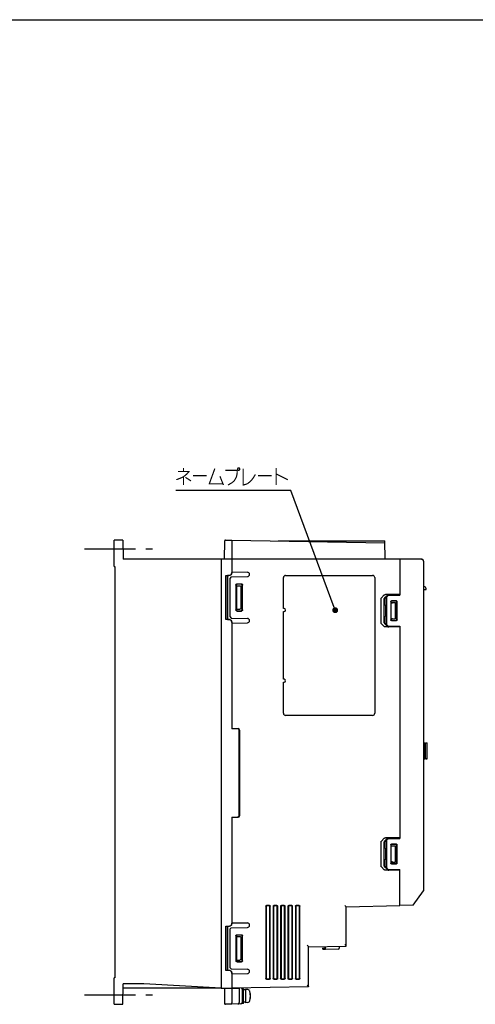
# Model space of a CAD drawing. Extents: x 0 to 1680, y 0 to 1188.
# Tile 5 of 31: x 383 to 692, y 520 to 1188. Entities that reach past the tile are written whole.
import ezdxf

# ---------------------------------------------------------------- set-up
doc = ezdxf.new("R2010")
doc.units = 0
doc.header["$LTSCALE"] = 92.4
doc.linetypes.add('CENTER', pattern=[0.6, 0.375, -0.075, 0.075, -0.075])
doc.layers.get('0').update_dxf_attribs({"linetype": 'CONTINUOUS'})
for name, color, linetype in [('ALL_AXIS', 7, 'CONTINUOUS'), ('ALL_CURVE', 7, 'CONTINUOUS'), ('ALL_FEATURES', 7, 'CONTINUOUS'), ('ALL_NOTE', 7, 'CONTINUOUS')]:
    doc.layers.add(name, color=color, linetype=linetype)

msp = doc.modelspace()

# ---------------------------------------------------------------- linework, layer by layer
at = {"color": 7, "linetype": 'CONTINUOUS'}
msp.add_line((0, 1188), (1680, 1188), dxfattribs=at)
at = {"layer": 'ALL_AXIS', "color": 7, "linetype": 'CENTER'}
for p, q in [((427, 829), (473, 829)), ((427, 526.5), (473.087, 526.5))]:
    msp.add_line(p, q, dxfattribs=at)
at = {"layer": 'ALL_AXIS', "color": 7, "linetype": 'CONTINUOUS'}
for p, q in [((656, 822), (641, 822)), ((657, 820.738), (657, 821)), ((527, 813.367), (537.526, 813.183)), ((527, 778.633), (537.526, 778.817)), ((659.7, 686.5), (659.7, 697.5)), ((657.9, 686.5), (657, 686.5)), ((659.7, 686.5), (658.5, 686.5)), ((527, 575.367), (537.526, 575.183)), ((527, 540.633), (537.526, 540.817)), ((535, 530.6), (534, 530.6)), ((534, 530.164), (534, 530.6)), ((535, 520.6), (535, 530.6)), ((536.3, 529.85), (535, 529.85)), ((537.761, 529.972), (536.3, 530.1)), ((536.3, 530.1), (536.3, 521.1)), ((534, 520.6), (534, 521.21)), ((536.3, 521.35), (535, 521.35)), ((537.761, 521.228), (536.3, 521.1)), ((535, 520.6), (534, 520.6))]:
    msp.add_line(p, q, dxfattribs=at)
for centre, radius, start, end in [((656, 821), 1, 0, 90), ((537.5, 811.684), 1.5, 271, 89), ((537.5, 780.316), 1.5, 271, 89), ((537.5, 573.684), 1.5, 271, 89), ((537.5, 542.316), 1.5, 271, 89), ((537.622, 528.378), 1.6, 15.493968, 85), ((527.6, 525.6), 12, 344.506032, 15.493968), ((537.622, 522.822), 1.6, 275, 344.506032)]:
    msp.add_arc(centre, radius, start, end, dxfattribs=at)
at = {"layer": 'ALL_CURVE', "color": 40, "linetype": 'CONTINUOUS'}
msp.add_line((539.6, 525.6), (539.347, 525.6), dxfattribs=at)
msp.add_arc((527.6, 525.6), 12, 348.219279, 11.780721, dxfattribs=at)
at = {"layer": 'ALL_FEATURES', "color": 7, "linetype": 'CONTINUOUS'}
for p, q in [((447, 817), (447, 835)), ((453, 835), (447, 835)), ((453, 835), (453.113, 822)), ((522.609, 835), (527, 835)), ((527, 835), (527, 813.001)), ((527, 835), (630.805, 833.188)), ((522, 822), (522.109, 834.504)), ((558.5, 834.45), (630.783, 834.45)), ((631, 822), (630.783, 834.45)), ((641, 822), (453.113, 822)), ((520, 531.004), (520, 822)), ((641, 822), (641, 797.5)), ((656.017, 821.738), (641, 822)), ((447, 817), (447.5, 816.983)), ((447.5, 816.983), (447.5, 538.013)), ((657, 820.738), (657, 597)), ((523, 781), (523, 811)), ((523, 811), (525, 811)), ((523, 811), (524.035, 810.965)), ((524.035, 781.035), (524.035, 810.965)), ((524.035, 810.965), (524.103, 810.897)), ((524.103, 810.897), (524.103, 781.103)), ((525, 810.896), (524.103, 810.897)), ((526.5, 809.991), (525.5, 808.974)), ((525.5, 808.974), (525.5, 783.026)), ((526.5, 809.991), (537.526, 810.184)), ((562, 788.5), (562, 809.5)), ((563.5, 811), (622.5, 811)), ((624, 809.5), (624, 717.5)), ((529.763, 804.44), (529.763, 787.56)), ((530, 804.204), (530, 787.796)), ((530.198, 803.5), (530.198, 788.5)), ((530.56, 805.236), (533.439, 805.236)), ((530.698, 804), (532.349, 804)), ((533.203, 805), (530.797, 805)), ((532.983, 803.511), (532.983, 788.489)), ((534, 787.798), (534, 804.202)), ((534.236, 787.562), (534.236, 804.438)), ((628.312, 778.62), (628.312, 795.38)), ((628.492, 795.776), (630.466, 797.714)), ((630.5, 778.695), (630.5, 795.305)), ((632.655, 797.639), (630.68, 795.701)), ((631, 795.325), (632.856, 797.214)), ((631, 790.991), (631, 795.325)), ((641, 798), (631.268, 798)), ((632, 795.986), (632, 778.014)), ((633.204, 797.364), (641, 797.5)), ((640.3, 797.925), (633.456, 797.925)), ((640.3, 797.925), (640.3, 797.488)), ((640.3, 797.925), (641, 797.9)), ((657, 801.5), (659.002, 801.5)), ((562.5, 788.5), (562, 788.5)), ((631.579, 790.49), (631.491, 790.491)), ((631.579, 783.51), (631.579, 790.49)), ((634.825, 793.178), (634.825, 780.822)), ((635, 793.003), (635, 780.997)), ((635.2, 781.5), (635.2, 792.5)), ((635.2, 792.5), (638.2, 792.5)), ((635.2, 792.5), (635.249, 792.451)), ((635.249, 781.549), (635.249, 792.451)), ((635.249, 792.451), (635.797, 792.451)), ((638.677, 793.675), (635.323, 793.675)), ((638.502, 793.5), (635.498, 793.5)), ((638.2, 781.5), (638.2, 792.5)), ((639, 780.999), (639, 793.001)), ((639.175, 780.824), (639.175, 793.176)), ((525.5, 783.026), (526.5, 782.009)), ((526.5, 782.009), (537.526, 781.816)), ((530.56, 786.764), (533.439, 786.764)), ((530.698, 788), (532.349, 788)), ((530.797, 787), (533.203, 787)), ((562, 740.5), (562, 786.5)), ((562, 786.5), (562.5, 786.5)), ((631, 778.675), (631, 783.009)), ((631.579, 783.51), (631.491, 783.509)), ((524.035, 781.035), (523, 781)), ((525, 781), (523, 781)), ((524.035, 781.035), (524.103, 781.103)), ((524.103, 781.103), (525, 781.104)), ((527, 778.999), (527, 707)), ((630.466, 776.286), (628.492, 778.224)), ((630.68, 778.299), (632.655, 776.361)), ((632.856, 776.786), (631, 778.675)), ((641, 776), (631.268, 776)), ((633.204, 776.636), (641, 776.5)), ((640.3, 776.075), (633.456, 776.075)), ((635.2, 781.5), (635.249, 781.549)), ((635.2, 781.5), (638.2, 781.5)), ((635.323, 780.325), (638.677, 780.325)), ((635.498, 780.5), (638.502, 780.5)), ((635.977, 781.547), (638.2, 781.5)), ((640.3, 776.512), (640.3, 776.075)), ((641, 776.1), (640.3, 776.075)), ((641, 776.5), (641, 632.5)), ((562.5, 740.5), (562, 740.5)), ((562, 717.5), (562, 738.5)), ((562, 738.5), (562.5, 738.5)), ((622.5, 716), (563.5, 716)), ((527, 707.2), (531.235, 707.052)), ((531.035, 706.859), (527, 707)), ((532, 648.14), (532, 705.86)), ((532.2, 706.053), (532.2, 647.947)), ((657, 697.5), (657.9, 697.5)), ((657.9, 686.5), (657.9, 697.5)), ((657.9, 696.75), (658.5, 696.75)), ((658.5, 697.5), (659.7, 697.5)), ((658.5, 686.5), (658.5, 697.5)), ((657, 686.5), (657.9, 686.5)), ((657.9, 687.25), (658.5, 687.25)), ((658.5, 686.5), (659.7, 686.5)), ((527, 647), (531.035, 647.141)), ((527, 647), (527, 575.001)), ((527, 646.8), (531.235, 646.948)), ((628.312, 613.62), (628.312, 630.38)), ((628.492, 630.776), (630.466, 632.714)), ((630.5, 613.695), (630.5, 630.305)), ((632.655, 632.639), (630.68, 630.701)), ((631, 630.325), (632.856, 632.214)), ((631, 625.991), (631, 630.325)), ((641, 633), (631.268, 633)), ((632, 630.986), (632, 613.014)), ((633.204, 632.364), (641, 632.5)), ((640.3, 632.925), (633.456, 632.925)), ((634.825, 628.178), (634.825, 615.822)), ((635, 628.003), (635, 615.997)), ((638.677, 628.675), (635.323, 628.675)), ((638.502, 628.5), (635.498, 628.5)), ((639, 615.999), (639, 628.001)), ((639.175, 615.824), (639.175, 628.176)), ((640.3, 632.925), (641, 632.9)), ((640.3, 632.925), (640.3, 632.488)), ((631.579, 625.49), (631.491, 625.491)), ((631.579, 618.51), (631.579, 625.49)), ((635.2, 627.5), (638.2, 627.5)), ((635.2, 627.5), (635.249, 627.451)), ((635.2, 616.5), (635.2, 627.5)), ((635.249, 627.451), (635.797, 627.451)), ((635.249, 616.549), (635.249, 627.451)), ((638.2, 616.5), (638.2, 627.5)), ((631, 613.675), (631, 618.009)), ((631.579, 618.51), (631.491, 618.509)), ((635.2, 616.5), (635.249, 616.549)), ((635.2, 616.5), (638.2, 616.5)), ((635.323, 615.325), (638.677, 615.325)), ((635.498, 615.5), (638.502, 615.5)), ((635.977, 616.547), (638.2, 616.5)), ((630.466, 611.286), (628.492, 613.224)), ((630.68, 613.299), (632.655, 611.361)), ((632.856, 611.786), (631, 613.675)), ((641, 611), (631.268, 611)), ((633.204, 611.636), (641, 611.5)), ((640.3, 611.075), (633.456, 611.075)), ((640.3, 611.512), (640.3, 611.075)), ((641, 611.1), (640.3, 611.075)), ((641, 587), (641, 611.5)), ((650, 587.157), (657, 597)), ((550.1, 586.503), (550.1, 537.497)), ((550.363, 586.24), (550.363, 537.76)), ((552.602, 587), (550.598, 587)), ((552.34, 586.737), (550.861, 586.737)), ((552.838, 537.761), (552.838, 586.239)), ((553.1, 537.499), (553.1, 586.501)), ((555.1, 586.503), (555.1, 537.497)), ((555.363, 586.24), (555.363, 537.76)), ((557.602, 587), (555.598, 587)), ((557.34, 586.737), (555.861, 586.737)), ((557.838, 537.761), (557.838, 586.239)), ((558.1, 537.499), (558.1, 586.501)), ((560.1, 586.503), (560.1, 537.497)), ((560.363, 586.24), (560.363, 537.76)), ((562.602, 587), (560.598, 587)), ((562.34, 586.737), (560.861, 586.737)), ((562.838, 537.761), (562.838, 586.239)), ((563.1, 537.499), (563.1, 586.501)), ((565.1, 586.503), (565.1, 537.497)), ((565.363, 586.24), (565.363, 537.76)), ((567.602, 587), (565.598, 587)), ((567.34, 586.737), (565.861, 586.737)), ((567.838, 537.761), (567.838, 586.239)), ((568.1, 537.499), (568.1, 586.501)), ((570.1, 586.503), (570.1, 537.497)), ((570.363, 586.24), (570.363, 537.76)), ((572.602, 587), (570.598, 587)), ((572.34, 586.737), (570.861, 586.737)), ((572.838, 537.761), (572.838, 586.239)), ((573.1, 537.499), (573.1, 586.501)), ((603.717, 587.041), (604.149, 586.619)), ((604.7, 586.067), (641, 587.043)), ((604.7, 559.491), (604.7, 586.067)), ((650, 587.157), (641, 587)), ((523, 573), (525, 573)), ((523, 573), (524.035, 572.965)), ((523, 543), (523, 573)), ((524.035, 572.965), (524.103, 572.897)), ((524.035, 543.035), (524.035, 572.965)), ((525, 572.896), (524.103, 572.897)), ((524.103, 572.897), (524.103, 543.103)), ((526.5, 571.991), (525.5, 570.974)), ((525.5, 570.974), (525.5, 545.026)), ((526.5, 571.991), (537.526, 572.184)), ((529.763, 566.44), (529.763, 549.56)), ((530, 566.204), (530, 549.796)), ((530.198, 565.5), (530.198, 550.5)), ((530.56, 567.236), (533.439, 567.236)), ((530.698, 566), (532.349, 566)), ((533.203, 567), (530.797, 567)), ((532.983, 565.511), (532.983, 550.489)), ((534, 549.798), (534, 566.202)), ((534.236, 549.562), (534.236, 566.438)), ((578.117, 560.026), (578.549, 559.601)), ((579.1, 559.044), (604.7, 559.49)), ((579.1, 531.91), (579.1, 559.044)), ((588.6, 558.047), (589.635, 558.083)), ((588.6, 558.047), (588.6, 557.753)), ((590.6, 557.2), (589.083, 557.253)), ((590.6, 557.2), (590.6, 559.244)), ((599.417, 557.508), (590.6, 557.2)), ((599.9, 559.407), (599.9, 558.008)), ((604.149, 560.048), (603.717, 560.473)), ((530.56, 548.764), (533.439, 548.764)), ((530.698, 550), (532.349, 550)), ((530.797, 549), (533.203, 549)), ((524.035, 543.035), (523, 543)), ((525, 543), (523, 543)), ((524.035, 543.035), (524.103, 543.103)), ((524.103, 543.103), (525, 543.104)), ((525.5, 545.026), (526.5, 544.009)), ((526.5, 544.009), (537.526, 543.816)), ((447.5, 538.013), (447, 538)), ((447, 520), (447, 538)), ((527, 540.999), (527, 520.982)), ((550.598, 537), (552.602, 537)), ((550.861, 537.263), (552.34, 537.263)), ((555.598, 537), (557.602, 537)), ((555.861, 537.263), (557.34, 537.263)), ((560.598, 537), (562.602, 537)), ((560.861, 537.263), (562.34, 537.263)), ((565.598, 537), (567.602, 537)), ((565.861, 537.263), (567.34, 537.263)), ((570.598, 537), (572.602, 537)), ((570.861, 537.263), (572.34, 537.263)), ((453, 520), (453.122, 534)), ((519.718, 531.002), (453.096, 531)), ((466.717, 534), (453.122, 534)), ((519.718, 531.016), (467.282, 533.984)), ((520, 531.004), (520.283, 531)), ((520, 531), (527, 531)), ((522, 531), (522.092, 520.496)), ((579.1, 531.909), (527, 531)), ((527, 531), (531.456, 531.002)), ((531.456, 531.002), (531.791, 531.005)), ((532, 531.087), (532, 521.14)), ((534, 530.164), (534, 521.21)), ((578.117, 532.892), (578.549, 532.467)), ((447, 520), (453, 520)), ((527, 520), (522.592, 520)), ((533.035, 520.211), (527, 520))]:
    msp.add_line(p, q, dxfattribs=at)
for points in [[(525, 811), (525.39, 811.038), (525.765, 811.152), (526.111, 811.337), (526.414, 811.586), (526.663, 811.889), (526.848, 812.235), (526.962, 812.611), (527, 813.001)], [(527, 812.896), (526.962, 812.506), (526.848, 812.13), (526.663, 811.785), (526.414, 811.482), (526.111, 811.233), (525.765, 811.048), (525.39, 810.935), (525, 810.896)], [(529.763, 804.44), (529.783, 804.618), (529.842, 804.786), (529.937, 804.937), (530.063, 805.063), (530.213, 805.157), (530.382, 805.216), (530.56, 805.236)], [(530.797, 805), (530.619, 804.98), (530.45, 804.921), (530.299, 804.826), (530.173, 804.701), (530.079, 804.55), (530.02, 804.382), (530, 804.204)], [(530.198, 803.5), (530.215, 803.629), (530.265, 803.75), (530.344, 803.854), (530.448, 803.933), (530.568, 803.983), (530.698, 804)], [(532.349, 804), (532.54, 803.978), (532.703, 803.918), (532.829, 803.832), (532.917, 803.731), (532.967, 803.622), (532.983, 803.511)], [(534, 804.202), (533.98, 804.38), (533.921, 804.549), (533.826, 804.7), (533.7, 804.826), (533.549, 804.921), (533.381, 804.98), (533.203, 805)], [(533.439, 805.236), (533.617, 805.216), (533.785, 805.157), (533.936, 805.062), (534.062, 804.936), (534.157, 804.785), (534.216, 804.616), (534.236, 804.438)], [(659, 801.5), (658.957, 801.904), (658.76, 802.447), (658.409, 802.919), (657.934, 803.266), (657.391, 803.46), (657, 803.5)], [(628.312, 795.38), (628.331, 795.514), (628.389, 795.648), (628.492, 795.776)], [(630.466, 797.714), (630.608, 797.825), (630.791, 797.915), (631.011, 797.977), (631.268, 798)], [(630.68, 795.701), (630.578, 795.573), (630.519, 795.439), (630.5, 795.305)], [(632.35, 796.7), (632.196, 796.515), (632.088, 796.331), (632.022, 796.153), (632, 795.986)], [(633.456, 797.925), (633.199, 797.902), (632.979, 797.84), (632.797, 797.75), (632.655, 797.639)], [(530.698, 788), (530.568, 788.017), (530.448, 788.067), (530.344, 788.146), (530.265, 788.25), (530.215, 788.371), (530.198, 788.5)], [(532.983, 788.489), (532.967, 788.378), (532.917, 788.269), (532.829, 788.168), (532.703, 788.082), (532.54, 788.022), (532.349, 788)], [(634.825, 793.178), (634.842, 793.307), (634.891, 793.427), (634.97, 793.529), (635.073, 793.608), (635.193, 793.658), (635.323, 793.675)], [(635.498, 793.5), (635.369, 793.483), (635.248, 793.433), (635.145, 793.354), (635.067, 793.252), (635.017, 793.132), (635, 793.003)], [(635.797, 792.451), (635.977, 792.453), (638.2, 792.5)], [(639, 793.001), (638.983, 793.131), (638.933, 793.251), (638.854, 793.354), (638.751, 793.433), (638.631, 793.483), (638.502, 793.5)], [(638.677, 793.675), (638.806, 793.658), (638.926, 793.608), (639.029, 793.529), (639.108, 793.426), (639.158, 793.306), (639.175, 793.176)], [(530.56, 786.764), (530.382, 786.784), (530.213, 786.843), (530.063, 786.937), (529.937, 787.063), (529.842, 787.214), (529.783, 787.382), (529.763, 787.56)], [(530, 787.796), (530.02, 787.618), (530.079, 787.45), (530.173, 787.299), (530.299, 787.174), (530.45, 787.079), (530.619, 787.02), (530.797, 787)], [(533.203, 787), (533.381, 787.02), (533.549, 787.079), (533.7, 787.174), (533.826, 787.3), (533.921, 787.451), (533.98, 787.62), (534, 787.798)], [(534.236, 787.562), (534.216, 787.384), (534.157, 787.215), (534.062, 787.064), (533.936, 786.938), (533.785, 786.843), (533.617, 786.784), (533.439, 786.764)], [(525, 781.104), (525.39, 781.065), (525.765, 780.952), (526.111, 780.767), (526.414, 780.518), (526.663, 780.215), (526.848, 779.87), (526.962, 779.494), (527, 779.104)], [(527, 778.999), (526.962, 779.389), (526.848, 779.765), (526.663, 780.111), (526.414, 780.414), (526.111, 780.663), (525.765, 780.848), (525.39, 780.962), (525, 781)], [(628.492, 778.224), (628.389, 778.352), (628.331, 778.486), (628.312, 778.62)], [(631.268, 776), (631.011, 776.023), (630.791, 776.085), (630.608, 776.175), (630.466, 776.286)], [(630.5, 778.695), (630.519, 778.561), (630.578, 778.427), (630.68, 778.299)], [(632, 778.014), (632.022, 777.847), (632.088, 777.669), (632.196, 777.485), (632.35, 777.3)], [(632.655, 776.361), (632.797, 776.25), (632.979, 776.16), (633.199, 776.098), (633.456, 776.075)], [(635.323, 780.325), (635.193, 780.342), (635.073, 780.392), (634.97, 780.471), (634.891, 780.573), (634.842, 780.693), (634.825, 780.822)], [(635, 780.997), (635.017, 780.868), (635.067, 780.748), (635.145, 780.646), (635.248, 780.567), (635.369, 780.517), (635.498, 780.5)], [(635.977, 781.547), (635.797, 781.549), (635.249, 781.549)], [(638.502, 780.5), (638.631, 780.517), (638.751, 780.567), (638.854, 780.646), (638.933, 780.749), (638.983, 780.869), (639, 780.999)], [(639.175, 780.824), (639.158, 780.694), (639.108, 780.574), (639.029, 780.471), (638.926, 780.392), (638.806, 780.342), (638.677, 780.325)], [(628.312, 630.38), (628.331, 630.514), (628.389, 630.648), (628.492, 630.776)], [(630.466, 632.714), (630.608, 632.825), (630.791, 632.915), (631.011, 632.977), (631.268, 633)], [(630.68, 630.701), (630.578, 630.573), (630.519, 630.439), (630.5, 630.305)], [(632.35, 631.7), (632.196, 631.515), (632.088, 631.331), (632.022, 631.153), (632, 630.986)], [(633.456, 632.925), (633.199, 632.902), (632.979, 632.84), (632.797, 632.75), (632.655, 632.639)], [(634.825, 628.178), (634.842, 628.307), (634.891, 628.427), (634.97, 628.529), (635.073, 628.608), (635.193, 628.658), (635.323, 628.675)], [(635.498, 628.5), (635.369, 628.483), (635.248, 628.433), (635.145, 628.354), (635.067, 628.252), (635.017, 628.132), (635, 628.003)], [(639, 628.001), (638.983, 628.131), (638.933, 628.251), (638.854, 628.354), (638.751, 628.433), (638.631, 628.483), (638.502, 628.5)], [(638.677, 628.675), (638.806, 628.658), (638.926, 628.608), (639.029, 628.529), (639.108, 628.426), (639.158, 628.306), (639.175, 628.176)], [(635.797, 627.451), (635.977, 627.453), (638.2, 627.5)], [(635.323, 615.325), (635.193, 615.342), (635.073, 615.392), (634.97, 615.471), (634.891, 615.573), (634.842, 615.693), (634.825, 615.822)], [(635, 615.997), (635.017, 615.868), (635.067, 615.748), (635.145, 615.646), (635.248, 615.567), (635.369, 615.517), (635.498, 615.5)], [(635.977, 616.547), (635.797, 616.549), (635.249, 616.549)], [(638.502, 615.5), (638.631, 615.517), (638.751, 615.567), (638.854, 615.646), (638.933, 615.749), (638.983, 615.869), (639, 615.999)], [(639.175, 615.824), (639.158, 615.694), (639.108, 615.574), (639.029, 615.471), (638.926, 615.392), (638.806, 615.342), (638.677, 615.325)], [(628.492, 613.224), (628.389, 613.352), (628.331, 613.486), (628.312, 613.62)], [(631.268, 611), (631.011, 611.023), (630.791, 611.085), (630.608, 611.175), (630.466, 611.286)], [(630.5, 613.695), (630.519, 613.561), (630.578, 613.427), (630.68, 613.299)], [(632, 613.014), (632.022, 612.847), (632.088, 612.669), (632.196, 612.485), (632.35, 612.3)], [(632.655, 611.361), (632.797, 611.25), (632.979, 611.16), (633.199, 611.098), (633.456, 611.075)], [(550.1, 586.503), (550.117, 586.632), (550.167, 586.752), (550.245, 586.854), (550.348, 586.933), (550.469, 586.983), (550.598, 587)], [(550.861, 586.737), (550.731, 586.72), (550.611, 586.671), (550.508, 586.592), (550.429, 586.489), (550.38, 586.369), (550.363, 586.24)], [(552.838, 586.239), (552.821, 586.368), (552.771, 586.489), (552.692, 586.592), (552.589, 586.671), (552.469, 586.721), (552.34, 586.737)], [(552.602, 587), (552.731, 586.983), (552.851, 586.933), (552.954, 586.854), (553.033, 586.751), (553.083, 586.631), (553.1, 586.501)], [(555.1, 586.503), (555.117, 586.632), (555.167, 586.752), (555.245, 586.854), (555.348, 586.933), (555.469, 586.983), (555.598, 587)], [(555.861, 586.737), (555.731, 586.72), (555.611, 586.671), (555.508, 586.592), (555.429, 586.489), (555.38, 586.369), (555.363, 586.24)], [(557.838, 586.239), (557.821, 586.368), (557.771, 586.489), (557.692, 586.592), (557.589, 586.671), (557.469, 586.721), (557.34, 586.737)], [(557.602, 587), (557.731, 586.983), (557.851, 586.933), (557.954, 586.854), (558.033, 586.751), (558.083, 586.631), (558.1, 586.501)], [(560.1, 586.503), (560.117, 586.632), (560.167, 586.752), (560.245, 586.854), (560.348, 586.933), (560.469, 586.983), (560.598, 587)], [(560.861, 586.737), (560.731, 586.72), (560.611, 586.671), (560.508, 586.592), (560.429, 586.489), (560.38, 586.369), (560.363, 586.24)], [(562.838, 586.239), (562.821, 586.368), (562.771, 586.489), (562.692, 586.592), (562.589, 586.671), (562.469, 586.721), (562.34, 586.737)], [(562.602, 587), (562.731, 586.983), (562.851, 586.933), (562.954, 586.854), (563.033, 586.751), (563.083, 586.631), (563.1, 586.501)], [(565.1, 586.503), (565.117, 586.632), (565.167, 586.752), (565.245, 586.854), (565.348, 586.933), (565.469, 586.983), (565.598, 587)], [(565.861, 586.737), (565.731, 586.72), (565.611, 586.671), (565.508, 586.592), (565.429, 586.489), (565.38, 586.369), (565.363, 586.24)], [(567.838, 586.239), (567.821, 586.368), (567.771, 586.489), (567.692, 586.592), (567.589, 586.671), (567.469, 586.721), (567.34, 586.737)], [(567.602, 587), (567.731, 586.983), (567.851, 586.933), (567.954, 586.854), (568.033, 586.751), (568.083, 586.631), (568.1, 586.501)], [(570.1, 586.503), (570.117, 586.632), (570.167, 586.752), (570.245, 586.854), (570.348, 586.933), (570.469, 586.983), (570.598, 587)], [(570.861, 586.737), (570.731, 586.72), (570.611, 586.671), (570.508, 586.592), (570.429, 586.489), (570.38, 586.369), (570.363, 586.24)], [(572.838, 586.239), (572.821, 586.368), (572.771, 586.489), (572.692, 586.592), (572.589, 586.671), (572.469, 586.721), (572.34, 586.737)], [(572.602, 587), (572.731, 586.983), (572.851, 586.933), (572.954, 586.854), (573.033, 586.751), (573.083, 586.631), (573.1, 586.501)], [(604.149, 586.619), (604.412, 586.36), (604.523, 586.249), (604.614, 586.158), (604.677, 586.094), (604.7, 586.067)], [(525, 573), (525.39, 573.038), (525.765, 573.152), (526.111, 573.337), (526.414, 573.586), (526.663, 573.889), (526.848, 574.235), (526.962, 574.611), (527, 575.001)], [(527, 574.896), (526.962, 574.506), (526.848, 574.13), (526.663, 573.785), (526.414, 573.482), (526.111, 573.233), (525.765, 573.048), (525.39, 572.935), (525, 572.896)], [(529.763, 566.44), (529.783, 566.618), (529.842, 566.786), (529.937, 566.937), (530.063, 567.063), (530.213, 567.157), (530.382, 567.216), (530.56, 567.236)], [(530.797, 567), (530.619, 566.98), (530.45, 566.921), (530.299, 566.826), (530.173, 566.701), (530.079, 566.55), (530.02, 566.382), (530, 566.204)], [(530.198, 565.5), (530.215, 565.629), (530.265, 565.75), (530.344, 565.854), (530.448, 565.933), (530.568, 565.983), (530.698, 566)], [(532.349, 566), (532.54, 565.978), (532.703, 565.918), (532.829, 565.832), (532.917, 565.731), (532.967, 565.622), (532.983, 565.511)], [(534, 566.202), (533.98, 566.38), (533.921, 566.549), (533.826, 566.7), (533.7, 566.826), (533.549, 566.921), (533.381, 566.98), (533.203, 567)], [(533.439, 567.236), (533.617, 567.216), (533.785, 567.157), (533.936, 567.062), (534.062, 566.936), (534.157, 566.785), (534.216, 566.616), (534.236, 566.438)], [(578.549, 559.601), (578.811, 559.34), (578.922, 559.228), (579.014, 559.136), (579.076, 559.071), (579.1, 559.044)], [(604.7, 559.491), (604.676, 559.518), (604.614, 559.583), (604.522, 559.675), (604.411, 559.787), (604.149, 560.048)], [(530.56, 548.764), (530.382, 548.784), (530.213, 548.843), (530.063, 548.937), (529.937, 549.063), (529.842, 549.214), (529.783, 549.382), (529.763, 549.56)], [(530, 549.796), (530.02, 549.618), (530.079, 549.45), (530.173, 549.299), (530.299, 549.174), (530.45, 549.079), (530.619, 549.02), (530.797, 549)], [(530.698, 550), (530.568, 550.017), (530.448, 550.067), (530.344, 550.146), (530.265, 550.25), (530.215, 550.371), (530.198, 550.5)], [(532.983, 550.489), (532.967, 550.378), (532.917, 550.269), (532.829, 550.168), (532.703, 550.082), (532.54, 550.022), (532.349, 550)], [(533.203, 549), (533.381, 549.02), (533.549, 549.079), (533.7, 549.174), (533.826, 549.3), (533.921, 549.451), (533.98, 549.62), (534, 549.798)], [(534.236, 549.562), (534.216, 549.384), (534.157, 549.215), (534.062, 549.064), (533.936, 548.938), (533.785, 548.843), (533.617, 548.784), (533.439, 548.764)], [(525, 543.104), (525.39, 543.065), (525.765, 542.952), (526.111, 542.767), (526.414, 542.518), (526.663, 542.215), (526.848, 541.87), (526.962, 541.494), (527, 541.104)], [(527, 540.999), (526.962, 541.389), (526.848, 541.765), (526.663, 542.111), (526.414, 542.414), (526.111, 542.663), (525.765, 542.848), (525.39, 542.962), (525, 543)], [(550.598, 537), (550.469, 537.017), (550.348, 537.067), (550.245, 537.146), (550.167, 537.248), (550.117, 537.368), (550.1, 537.497)], [(550.363, 537.76), (550.38, 537.631), (550.429, 537.511), (550.508, 537.408), (550.611, 537.329), (550.731, 537.28), (550.861, 537.263)], [(552.34, 537.263), (552.469, 537.279), (552.589, 537.329), (552.692, 537.408), (552.771, 537.511), (552.821, 537.632), (552.838, 537.761)], [(553.1, 537.499), (553.083, 537.369), (553.033, 537.249), (552.954, 537.146), (552.851, 537.067), (552.731, 537.017), (552.602, 537)], [(555.598, 537), (555.469, 537.017), (555.348, 537.067), (555.245, 537.146), (555.167, 537.248), (555.117, 537.368), (555.1, 537.497)], [(555.363, 537.76), (555.38, 537.631), (555.429, 537.511), (555.508, 537.408), (555.611, 537.329), (555.731, 537.28), (555.861, 537.263)], [(557.34, 537.263), (557.469, 537.279), (557.589, 537.329), (557.692, 537.408), (557.771, 537.511), (557.821, 537.632), (557.838, 537.761)], [(558.1, 537.499), (558.083, 537.369), (558.033, 537.249), (557.954, 537.146), (557.851, 537.067), (557.731, 537.017), (557.602, 537)], [(560.598, 537), (560.469, 537.017), (560.348, 537.067), (560.245, 537.146), (560.167, 537.248), (560.117, 537.368), (560.1, 537.497)], [(560.363, 537.76), (560.38, 537.631), (560.429, 537.511), (560.508, 537.408), (560.611, 537.329), (560.731, 537.28), (560.861, 537.263)], [(562.34, 537.263), (562.469, 537.279), (562.589, 537.329), (562.692, 537.408), (562.771, 537.511), (562.821, 537.632), (562.838, 537.761)], [(563.1, 537.499), (563.083, 537.369), (563.033, 537.249), (562.954, 537.146), (562.851, 537.067), (562.731, 537.017), (562.602, 537)], [(565.598, 537), (565.469, 537.017), (565.348, 537.067), (565.245, 537.146), (565.167, 537.248), (565.117, 537.368), (565.1, 537.497)], [(565.363, 537.76), (565.38, 537.631), (565.429, 537.511), (565.508, 537.408), (565.611, 537.329), (565.731, 537.28), (565.861, 537.263)], [(567.34, 537.263), (567.469, 537.279), (567.589, 537.329), (567.692, 537.408), (567.771, 537.511), (567.821, 537.632), (567.838, 537.761)], [(568.1, 537.499), (568.083, 537.369), (568.033, 537.249), (567.954, 537.146), (567.851, 537.067), (567.731, 537.017), (567.602, 537)], [(570.598, 537), (570.469, 537.017), (570.348, 537.067), (570.245, 537.146), (570.167, 537.248), (570.117, 537.368), (570.1, 537.497)], [(570.363, 537.76), (570.38, 537.631), (570.429, 537.511), (570.508, 537.408), (570.611, 537.329), (570.731, 537.28), (570.861, 537.263)], [(572.34, 537.263), (572.469, 537.279), (572.589, 537.329), (572.692, 537.408), (572.771, 537.511), (572.821, 537.632), (572.838, 537.761)], [(573.1, 537.499), (573.083, 537.369), (573.033, 537.249), (572.954, 537.146), (572.851, 537.067), (572.731, 537.017), (572.602, 537)], [(531.791, 531.005), (531.905, 531.006), (531.976, 531.008), (532, 531.01)], [(578.549, 532.467), (578.811, 532.206), (578.922, 532.094), (579.014, 532.001), (579.076, 531.936), (579.1, 531.91)], [(527, 520), (527.003, 520.025), (527.006, 520.097), (527.007, 520.213), (527.007, 520.369), (527.006, 520.554), (527, 520.983)]]:
    msp.add_lwpolyline(points, dxfattribs=at)
for centre, radius, start, end in [((522.609, 834.5), 0.5, 89.999991, 179.498942), ((656, 820.738), 1, 0, 89), ((563.5, 809.5), 1.5, 90, 180), ((622.5, 809.5), 1.5, 0, 90), ((633.213, 796.864), 0.5, 91, 135.5), ((562.5, 787.5), 1, 270, 90), ((631.5, 790.991), 0.5, 180, 269), ((631.5, 783.009), 0.5, 91, 180), ((633.213, 777.136), 0.5, 224.5, 269), ((562.5, 739.5), 1, 270, 90), ((563.5, 717.5), 1.5, 180, 270), ((622.5, 717.5), 1.5, 270, 360), ((531, 705.86), 1, 0, 88), ((531.2, 706.053), 1, 0, 88), ((531, 648.14), 1, 272, 360), ((531.2, 647.947), 1, 272, 360), ((633.213, 631.864), 0.5, 91, 135.5), ((631.5, 625.991), 0.5, 180, 269), ((631.5, 618.009), 0.5, 91, 180), ((633.213, 612.136), 0.5, 224.5, 269), ((589.1, 557.753), 0.5, 180, 268), ((589.6, 559.083), 1, 272, 360), ((599.4, 558.008), 0.5, 272, 360), ((466.717, 524), 10, 86.7603, 90), ((520.283, 541), 10, 266.7603, 270), ((533, 530.164), 1, 0, 71.871418), ((531, 521.14), 1, 272, 360), ((533, 521.21), 1, 272, 360), ((522.592, 520.5), 0.5, 180.500817, 270.000007)]:
    msp.add_arc(centre, radius, start, end, dxfattribs=at)
at = {"layer": 'ALL_NOTE', "color": 2, "linetype": 'CONTINUOUS'}
for p, q in [((566, 868.697), (488.944, 868.697)), ((567, 868.697), (566, 868.697)), ((596.448, 789.243), (567, 868.697))]:
    msp.add_line(p, q, dxfattribs=at)
at = {"layer": 'ALL_NOTE', "color": 2, "linetype": 'CONTINUOUS', "const_width": 0.8}
for points in [[(490.32, 881.497), (497.888, 881.497), (496.168, 879.497), (494.104, 877.897), (492.384, 877.097), (489.288, 875.897)], [(494.104, 883.897), (494.104, 881.497)], [(515.432, 883.497), (511.648, 873.097), (520.936, 873.097)], [(522.656, 882.297), (530.568, 882.297), (530.568, 880.297), (530.224, 878.297), (529.536, 876.697), (528.504, 875.097), (527.128, 873.897), (524.376, 872.297)], [(531.256, 883.897), (530.912, 883.497), (530.912, 882.697), (531.256, 882.297), (531.944, 882.297), (532.288, 882.697), (532.288, 883.497), (531.944, 883.897), (531.256, 883.897)], [(534.696, 883.497), (534.696, 872.297), (537.448, 873.097), (539.512, 874.697), (541.232, 876.697), (542.952, 879.497)], [(557.056, 883.897), (557.056, 872.297)], [(494.104, 877.897), (494.104, 872.297)], [(495.48, 877.497), (499.264, 875.097)], [(500.64, 878.697), (509.928, 878.697)], [(518.872, 878.297), (521.28, 872.297)], [(544.672, 878.697), (553.96, 878.697)], [(557.056, 879.897), (564.968, 875.897)]]:
    msp.add_lwpolyline(points, dxfattribs=at)
at = {"layer": 'ALL_NOTE', "color": 2, "linetype": 'CONTINUOUS', "const_width": 2}
msp.add_lwpolyline([(596.143, 787.368, 1), (598.143, 787.368, 1)], format="xyb", close=True, dxfattribs=at)

doc.saveas('drawing.dxf')
